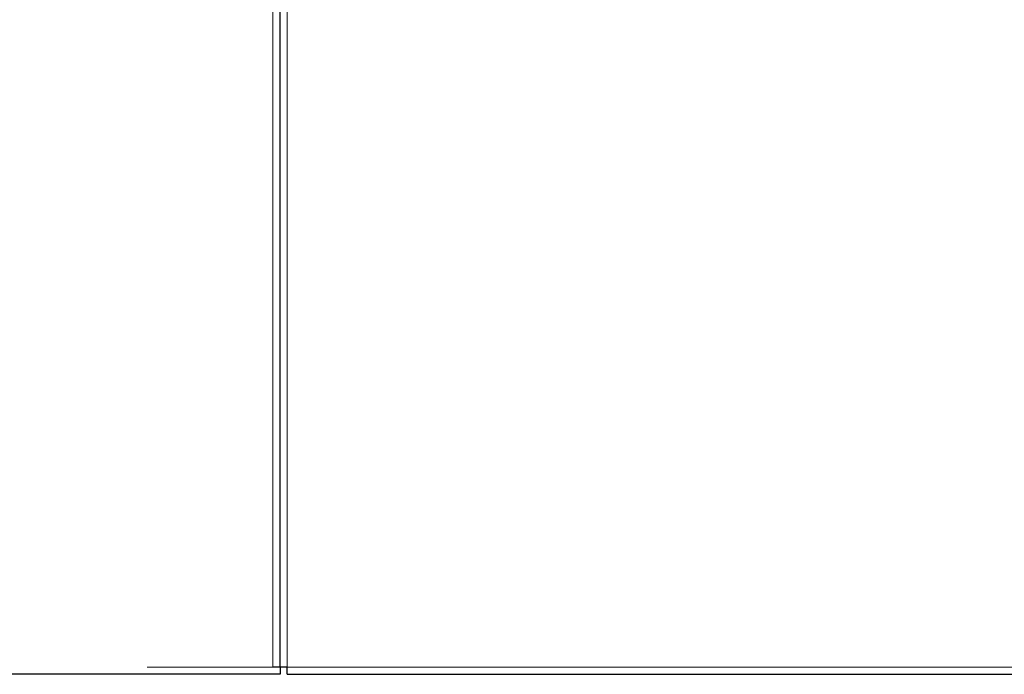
# Model space of a CAD drawing. Header units: millimetres. Extents: x 19 to 255, y 64 to 156.
# Tile 6 of 76: x 31.92 to 38.82, y 66.74 to 71.33. Entities that reach past the tile are written whole.
import ezdxf

# ---------------------------------------------------------------- set-up
doc = ezdxf.new("R2010")
doc.units = ezdxf.units.MM
doc.linetypes.add('PHANTOM', pattern=[12.7, 6.35, -1.27, 1.27, -1.27, 1.27, -1.27])

msp = doc.modelspace()

# ---------------------------------------------------------------- linework, layer by layer
at = {"color": 8, "linetype": 'PHANTOM', "lineweight": 18}
for p, q in [((33.6902, 66.7923), (33.6902, 93.9923)), ((33.7902, 66.7923), (33.7902, 93.9923)), ((20.1102, 66.7923), (33.6902, 66.7923)), ((33.7902, 66.7923), (47.2602, 66.7923))]:
    msp.add_line(p, q, dxfattribs=at)
at = {"color": 7, "linetype": 'Continuous', "lineweight": 25}
for p, q in [((33.7402, 66.7923), (33.7402, 93.9782)), ((33.7402, 66.7423), (20.1243, 66.7423)), ((33.7402, 66.7923), (33.6902, 66.7923)), ((33.7402, 66.7923), (33.7402, 66.7423)), ((33.7902, 66.7923), (33.7402, 66.7923)), ((33.7902, 66.7423), (33.7902, 66.7923)), ((33.7902, 66.7423), (47.3102, 66.7423))]:
    msp.add_line(p, q, dxfattribs=at)

doc.saveas('drawing.dxf')
